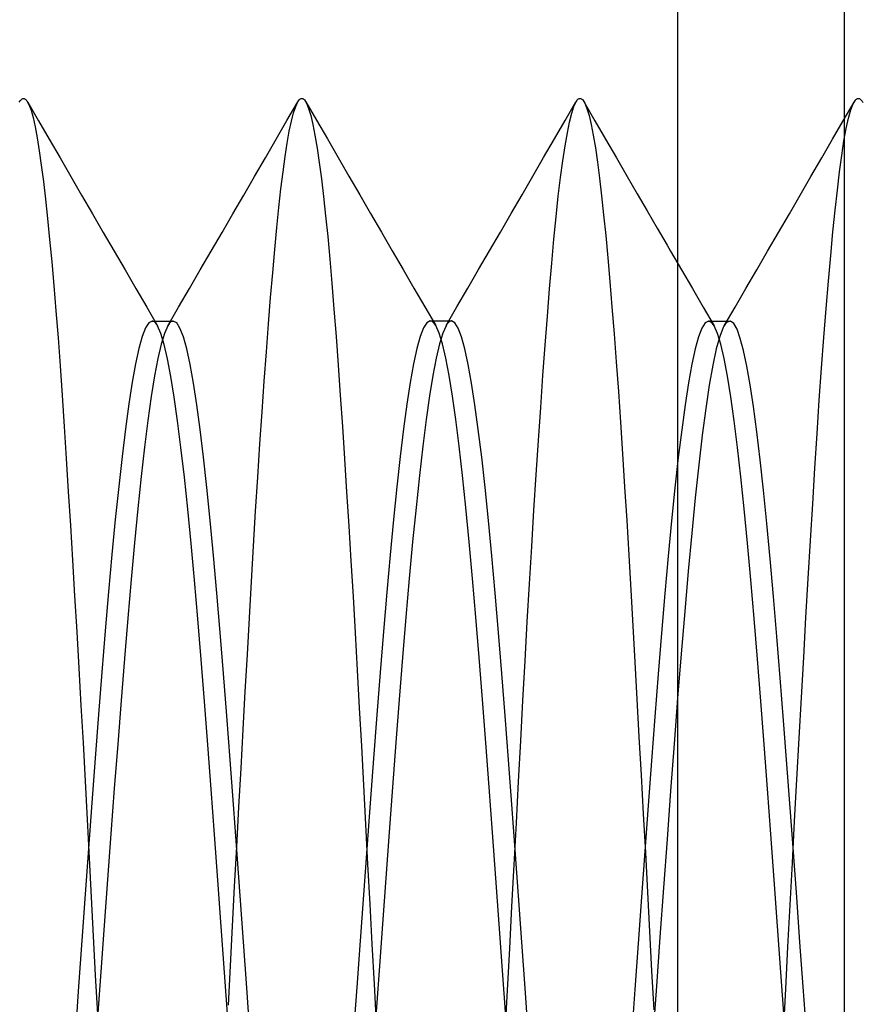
# Model space of a CAD drawing. Header units: millimetres. Extents: x 0 to 93, y 0 to 191.
# Tile 119 of 148: x 88.22 to 89.73, y 157.92 to 159.69. Entities that reach past the tile are written whole.
import ezdxf

# ---------------------------------------------------------------- set-up
doc = ezdxf.new("R2010")
doc.units = ezdxf.units.MM
doc.layers.add('MAIN-2', color=7, linetype='Continuous')

msp = doc.modelspace()

# ---------------------------------------------------------------- linework, layer by layer
at = {"layer": 'MAIN-2'}
for p, q in [((89.4, 185), (89.4, 14.7)), ((89.7, 160.85), (89.7, 155.25)), ((88.2174, 159.543), (88.2187, 159.5451)), ((88.2187, 159.5451), (88.2199, 159.5467)), ((88.2199, 159.5467), (88.2212, 159.548)), ((88.2212, 159.548), (88.2224, 159.5489)), ((88.2224, 159.5489), (88.2237, 159.5494)), ((88.2237, 159.5494), (88.225, 159.5496)), ((88.225, 159.5496), (88.226, 159.5495)), ((88.226, 159.5495), (88.227, 159.5492)), ((88.227, 159.5492), (88.228, 159.5486)), ((88.228, 159.5486), (88.229, 159.5478)), ((88.229, 159.5478), (88.23, 159.5468)), ((88.23, 159.5468), (88.231, 159.5456)), ((88.231, 159.5456), (88.2348, 159.5389)), ((88.2325, 159.5431), (88.2519, 159.5097)), ((88.6984, 159.5099), (88.7179, 159.5434)), ((88.7141, 159.5353), (88.7179, 159.5434)), ((88.7179, 159.5434), (88.7191, 159.5454)), ((88.7191, 159.5454), (88.7203, 159.5469)), ((88.7203, 159.5469), (88.7215, 159.5482)), ((88.7215, 159.5482), (88.7227, 159.549)), ((88.7227, 159.549), (88.7239, 159.5496)), ((88.7239, 159.5496), (88.7251, 159.5498)), ((88.7251, 159.5498), (88.7259, 159.5497)), ((88.7259, 159.5497), (88.7267, 159.5495)), ((88.7267, 159.5495), (88.7275, 159.5492)), ((88.7275, 159.5492), (88.7283, 159.5486)), ((88.7283, 159.5486), (88.7291, 159.548)), ((88.7291, 159.548), (88.7299, 159.5471)), ((88.7299, 159.5471), (88.7336, 159.5412)), ((88.7322, 159.5438), (88.7516, 159.5104)), ((88.7336, 159.5412), (88.7374, 159.5318)), ((89.1984, 159.5101), (89.2177, 159.5435)), ((89.2141, 159.5354), (89.2179, 159.5438)), ((89.2179, 159.5438), (89.2191, 159.5456)), ((89.2191, 159.5456), (89.2202, 159.5471)), ((89.2202, 159.5471), (89.2214, 159.5483)), ((89.2214, 159.5483), (89.2225, 159.5491)), ((89.2225, 159.5491), (89.2237, 159.5496)), ((89.2237, 159.5496), (89.2248, 159.5498)), ((89.2248, 159.5498), (89.2257, 159.5497)), ((89.2257, 159.5497), (89.2265, 159.5495)), ((89.2265, 159.5495), (89.2273, 159.5491)), ((89.2273, 159.5491), (89.2281, 159.5485)), ((89.2281, 159.5485), (89.2289, 159.5478)), ((89.2289, 159.5478), (89.2298, 159.5469)), ((89.2298, 159.5469), (89.2336, 159.5409)), ((89.2323, 159.5432), (89.2517, 159.5097)), ((89.2336, 159.5409), (89.2374, 159.5315)), ((89.6982, 159.5097), (89.7176, 159.5431)), ((89.7118, 159.5291), (89.7159, 159.5398)), ((89.7159, 159.5398), (89.72, 159.5466)), ((89.72, 159.5466), (89.7209, 159.5476)), ((89.7209, 159.5476), (89.7217, 159.5483)), ((89.7217, 159.5483), (89.7225, 159.5489)), ((89.7225, 159.5489), (89.7234, 159.5493)), ((89.7234, 159.5493), (89.7242, 159.5496)), ((89.7242, 159.5496), (89.7251, 159.5497)), ((89.7251, 159.5497), (89.7264, 159.5495)), ((89.7264, 159.5495), (89.7278, 159.5489)), ((89.7278, 159.5489), (89.7291, 159.5479)), ((89.7291, 159.5479), (89.7304, 159.5464)), ((89.7304, 159.5464), (89.7318, 159.5446)), ((89.7318, 159.5446), (89.7331, 159.5423)), ((88.2348, 159.5389), (88.2386, 159.5288)), ((88.2386, 159.5288), (88.2423, 159.5155)), ((88.7064, 159.509), (88.7103, 159.5238)), ((88.7103, 159.5238), (88.7141, 159.5353)), ((88.7374, 159.5318), (88.7411, 159.519)), ((89.2063, 159.5073), (89.2102, 159.5232)), ((89.2102, 159.5232), (89.2141, 159.5354)), ((89.2374, 159.5315), (89.2412, 159.5188)), ((89.7076, 159.5144), (89.7118, 159.5291)), ((88.2423, 159.5155), (88.246, 159.4988)), ((88.2519, 159.5097), (88.2712, 159.4763)), ((88.679, 159.4764), (88.6984, 159.5099)), ((88.7026, 159.4909), (88.7064, 159.509)), ((88.7411, 159.519), (88.7449, 159.5029)), ((88.7516, 159.5104), (88.771, 159.477)), ((89.179, 159.4768), (89.1984, 159.5101)), ((89.2023, 159.4878), (89.2063, 159.5073)), ((89.2412, 159.5188), (89.2451, 159.5027)), ((89.2517, 159.5097), (89.2711, 159.4763)), ((89.6789, 159.4763), (89.6982, 159.5097)), ((89.7035, 159.4958), (89.7076, 159.5144)), ((88.246, 159.4988), (88.2496, 159.4789)), ((88.6988, 159.4696), (88.7026, 159.4909)), ((88.7449, 159.5029), (88.7487, 159.4834)), ((89.1982, 159.4646), (89.2023, 159.4878)), ((89.2451, 159.5027), (89.2489, 159.4834)), ((89.6994, 159.4734), (89.7035, 159.4958)), ((88.2496, 159.4789), (88.2533, 159.4558)), ((88.2712, 159.4763), (88.2906, 159.4429)), ((88.6596, 159.4429), (88.679, 159.4764)), ((88.695, 159.4452), (88.6988, 159.4696)), ((88.7487, 159.4834), (88.7525, 159.4606)), ((88.771, 159.477), (88.7904, 159.4435)), ((89.1597, 159.4434), (89.179, 159.4768)), ((89.2489, 159.4834), (89.2527, 159.4609)), ((89.2711, 159.4763), (89.2905, 159.4428)), ((89.6595, 159.4429), (89.6789, 159.4763)), ((89.6954, 159.4474), (89.6994, 159.4734)), ((88.2533, 159.4558), (88.257, 159.4297)), ((88.7525, 159.4606), (88.7564, 159.4346)), ((89.1942, 159.4378), (89.1982, 159.4646)), ((89.2527, 159.4609), (89.2564, 159.4352)), ((88.2906, 159.4429), (88.31, 159.4095)), ((88.6402, 159.4095), (88.6596, 159.4429)), ((88.6913, 159.4177), (88.695, 159.4452)), ((88.7564, 159.4346), (88.7603, 159.4054)), ((88.7904, 159.4435), (88.8097, 159.4101)), ((89.1403, 159.41), (89.1597, 159.4434)), ((89.1901, 159.4075), (89.1942, 159.4378)), ((89.2564, 159.4352), (89.2601, 159.4064)), ((89.2905, 159.4428), (89.3099, 159.4094)), ((89.6401, 159.4095), (89.6595, 159.4429)), ((89.6915, 159.4179), (89.6954, 159.4474)), ((88.257, 159.4297), (88.2607, 159.4005)), ((88.6876, 159.3872), (88.6913, 159.4177)), ((89.6875, 159.3851), (89.6915, 159.4179)), ((88.2607, 159.4005), (88.2645, 159.3685)), ((88.31, 159.4095), (88.3295, 159.376)), ((88.6207, 159.3759), (88.6402, 159.4095)), ((88.7603, 159.4054), (88.7641, 159.3734)), ((88.8097, 159.4101), (88.8292, 159.3766)), ((89.1209, 159.3765), (89.1403, 159.41)), ((89.186, 159.3739), (89.1901, 159.4075)), ((89.2601, 159.4064), (89.2638, 159.3748)), ((89.3099, 159.4094), (89.3278, 159.3785)), ((89.6206, 159.376), (89.6401, 159.4095)), ((88.6839, 159.3538), (88.6876, 159.3872)), ((89.6836, 159.3491), (89.6875, 159.3851)), ((88.2645, 159.3685), (88.2682, 159.3338)), ((88.3295, 159.376), (88.3489, 159.3425)), ((88.6012, 159.3424), (88.6207, 159.3759)), ((88.7641, 159.3734), (88.7679, 159.3388)), ((88.8292, 159.3766), (88.8487, 159.3431)), ((89.1014, 159.343), (89.1209, 159.3765)), ((89.182, 159.3369), (89.186, 159.3739)), ((89.2638, 159.3748), (89.2675, 159.3403)), ((89.3278, 159.3785), (89.3457, 159.3477)), ((89.6012, 159.3425), (89.6206, 159.376)), ((88.6803, 159.3176), (88.6839, 159.3538)), ((89.3457, 159.3477), (89.3636, 159.3169)), ((89.6796, 159.3098), (89.6836, 159.3491)), ((88.2682, 159.3338), (88.272, 159.2964)), ((88.3489, 159.3425), (88.3684, 159.3089)), ((88.5817, 159.3089), (88.6012, 159.3424)), ((88.7679, 159.3388), (88.7717, 159.3014)), ((88.8487, 159.3431), (88.8681, 159.3095)), ((89.0819, 159.3094), (89.1014, 159.343)), ((89.178, 159.2969), (89.182, 159.3369)), ((89.2675, 159.3403), (89.2712, 159.3032)), ((89.5817, 159.3089), (89.6012, 159.3425)), ((88.6766, 159.2785), (88.6803, 159.3176)), ((88.8681, 159.3095), (88.8876, 159.276)), ((89.0624, 159.2758), (89.0819, 159.3094)), ((89.3636, 159.3169), (89.3816, 159.286)), ((89.6756, 159.2673), (89.6796, 159.3098)), ((88.272, 159.2964), (88.2758, 159.2563)), ((88.3684, 159.3089), (88.3879, 159.2754)), ((88.5622, 159.2753), (88.5817, 159.3089)), ((88.7717, 159.3014), (88.7754, 159.2611)), ((89.1741, 159.2538), (89.178, 159.2969)), ((89.2712, 159.3032), (89.2748, 159.2633)), ((89.5622, 159.2753), (89.5817, 159.3089)), ((88.3879, 159.2754), (88.4074, 159.2418)), ((88.5427, 159.2418), (88.5622, 159.2753)), ((88.6729, 159.2366), (88.6766, 159.2785)), ((88.8876, 159.276), (88.9071, 159.2424)), ((89.0429, 159.2423), (89.0624, 159.2758)), ((89.3816, 159.286), (89.3878, 159.2752)), ((89.3878, 159.2752), (89.4074, 159.2417)), ((89.5426, 159.2417), (89.5622, 159.2753)), ((88.2758, 159.2563), (88.2795, 159.2135)), ((88.7754, 159.2611), (88.7792, 159.2177)), ((89.2748, 159.2633), (89.2786, 159.2206)), ((89.6715, 159.2214), (89.6756, 159.2673)), ((88.4074, 159.2418), (88.4269, 159.2083)), ((88.5232, 159.2082), (88.5427, 159.2418)), ((88.9071, 159.2424), (88.9266, 159.2088)), ((89.0234, 159.2087), (89.0429, 159.2423)), ((89.1702, 159.2077), (89.1741, 159.2538)), ((89.4074, 159.2417), (89.4269, 159.2081)), ((89.5231, 159.2082), (89.5426, 159.2417)), ((88.6691, 159.192), (88.6729, 159.2366)), ((89.6673, 159.1723), (89.6715, 159.2214)), ((88.2795, 159.2135), (88.2833, 159.1679)), ((88.4269, 159.2083), (88.4464, 159.1747)), ((88.5037, 159.1746), (88.5232, 159.2082)), ((88.7792, 159.2177), (88.7829, 159.1713)), ((88.9266, 159.2088), (88.9462, 159.1752)), ((89.0039, 159.1751), (89.0234, 159.2087)), ((89.1663, 159.1586), (89.1702, 159.2077)), ((89.2786, 159.2206), (89.2824, 159.1752)), ((89.4269, 159.2081), (89.4464, 159.1745)), ((89.5036, 159.1746), (89.5231, 159.2082)), ((88.6653, 159.1446), (88.6691, 159.192)), ((88.2833, 159.1679), (88.287, 159.1198)), ((88.4464, 159.1747), (88.466, 159.1411)), ((88.4841, 159.141), (88.5037, 159.1746)), ((88.7829, 159.1713), (88.7866, 159.1221)), ((88.9462, 159.1752), (88.9657, 159.1417)), ((88.9843, 159.1415), (89.0039, 159.1751)), ((89.2824, 159.1752), (89.2862, 159.1271)), ((89.4464, 159.1745), (89.466, 159.1409)), ((89.484, 159.141), (89.5036, 159.1746)), ((89.6632, 159.1201), (89.6673, 159.1723)), ((88.956, 159.15), (88.95, 159.1468)), ((88.9576, 159.1497), (88.956, 159.15)), ((88.956, 159.15), (88.9592, 159.15)), ((88.9592, 159.15), (88.9624, 159.15)), ((88.9624, 159.15), (88.9655, 159.15)), ((88.9655, 159.15), (88.9687, 159.15)), ((88.9687, 159.15), (88.9719, 159.15)), ((88.9719, 159.15), (88.9751, 159.15)), ((88.9751, 159.15), (88.9783, 159.15)), ((88.9783, 159.15), (88.9815, 159.15)), ((88.9815, 159.15), (88.9846, 159.15)), ((88.9846, 159.15), (88.9878, 159.15)), ((88.9878, 159.15), (88.991, 159.15)), ((88.991, 159.15), (88.9942, 159.15)), ((88.9942, 159.15), (88.9926, 159.1497)), ((89.0002, 159.1468), (88.9942, 159.15)), ((89.1624, 159.1067), (89.1663, 159.1586)), ((88.444, 159.1373), (88.438, 159.122)), ((88.45, 159.1465), (88.444, 159.1373)), ((88.456, 159.1496), (88.45, 159.1465)), ((88.4576, 159.1494), (88.456, 159.1496)), ((88.456, 159.1496), (88.4592, 159.1496)), ((88.4593, 159.1487), (88.4576, 159.1494)), ((88.4592, 159.1496), (88.4624, 159.1496)), ((88.461, 159.1475), (88.4593, 159.1487)), ((88.4626, 159.1458), (88.461, 159.1475)), ((88.4624, 159.1496), (88.4656, 159.1496)), ((88.4643, 159.1437), (88.4626, 159.1458)), ((88.466, 159.1411), (88.4643, 159.1437)), ((88.4656, 159.1496), (88.4688, 159.1496)), ((88.472, 159.1276), (88.466, 159.1411)), ((88.4688, 159.1496), (88.4719, 159.1496)), ((88.4719, 159.1496), (88.4751, 159.1496)), ((88.4751, 159.1496), (88.4783, 159.1496)), ((88.4842, 159.141), (88.4782, 159.1276)), ((88.4783, 159.1496), (88.4815, 159.1496)), ((88.4815, 159.1496), (88.4847, 159.1496)), ((88.4859, 159.1436), (88.4842, 159.141)), ((88.4847, 159.1496), (88.4878, 159.1496)), ((88.4875, 159.1458), (88.4859, 159.1436)), ((88.4892, 159.1475), (88.4875, 159.1458)), ((88.4878, 159.1496), (88.491, 159.1496)), ((88.4909, 159.1487), (88.4892, 159.1475)), ((88.4926, 159.1494), (88.4909, 159.1487)), ((88.491, 159.1496), (88.4942, 159.1496)), ((88.4942, 159.1496), (88.4926, 159.1494)), ((88.5003, 159.1465), (88.4942, 159.1496)), ((88.5062, 159.1372), (88.5003, 159.1465)), ((88.5123, 159.1217), (88.5062, 159.1372)), ((88.6614, 159.0945), (88.6653, 159.1446)), ((88.944, 159.1374), (88.938, 159.1218)), ((88.95, 159.1468), (88.944, 159.1374)), ((88.9592, 159.149), (88.9576, 159.1497)), ((88.9608, 159.1479), (88.9592, 159.149)), ((88.9624, 159.1463), (88.9608, 159.1479)), ((88.9641, 159.1442), (88.9624, 159.1463)), ((88.9657, 159.1416), (88.9641, 159.1442)), ((88.9717, 159.1282), (88.9657, 159.1416)), ((88.9844, 159.1414), (88.9784, 159.128)), ((88.986, 159.144), (88.9844, 159.1414)), ((88.9876, 159.1462), (88.986, 159.144)), ((88.9893, 159.1478), (88.9876, 159.1462)), ((88.9909, 159.149), (88.9893, 159.1478)), ((88.9926, 159.1497), (88.9909, 159.149)), ((89.0062, 159.1372), (89.0002, 159.1468)), ((89.0122, 159.1214), (89.0062, 159.1372)), ((89.4438, 159.1372), (89.4378, 159.1217)), ((89.4498, 159.1465), (89.4438, 159.1372)), ((89.4558, 159.1496), (89.4498, 159.1465)), ((89.4575, 159.1493), (89.4558, 159.1496)), ((89.4559, 159.1496), (89.4591, 159.1496)), ((89.4592, 159.1486), (89.4575, 159.1493)), ((89.4591, 159.1496), (89.4623, 159.1496)), ((89.4609, 159.1474), (89.4592, 159.1486)), ((89.4625, 159.1457), (89.4609, 159.1474)), ((89.4623, 159.1496), (89.4655, 159.1496)), ((89.4642, 159.1436), (89.4625, 159.1457)), ((89.4659, 159.1409), (89.4642, 159.1436)), ((89.4655, 159.1496), (89.4686, 159.1496)), ((89.4719, 159.1275), (89.4659, 159.1409)), ((89.4686, 159.1496), (89.4718, 159.1496)), ((89.4718, 159.1496), (89.475, 159.1496)), ((89.475, 159.1496), (89.4782, 159.1496)), ((89.4825, 159.1381), (89.4762, 159.1223)), ((89.4782, 159.1496), (89.4814, 159.1496)), ((89.4814, 159.1496), (89.4846, 159.1496)), ((89.4836, 159.1403), (89.4825, 159.1381)), ((89.4848, 159.1423), (89.4836, 159.1403)), ((89.4846, 159.1496), (89.4877, 159.1496)), ((89.486, 159.1441), (89.4848, 159.1423)), ((89.4872, 159.1456), (89.486, 159.1441)), ((89.4884, 159.1468), (89.4872, 159.1456)), ((89.4877, 159.1496), (89.4909, 159.1496)), ((89.4895, 159.1478), (89.4884, 159.1468)), ((89.4954, 159.1494), (89.4895, 159.1478)), ((89.4909, 159.1496), (89.494, 159.1496)), ((89.5013, 159.1451), (89.4954, 159.1494)), ((89.5072, 159.1349), (89.5013, 159.1451)), ((89.513, 159.1187), (89.5072, 159.1349)), ((88.287, 159.1198), (88.2907, 159.0691)), ((88.438, 159.122), (88.432, 159.1006)), ((88.478, 159.1079), (88.472, 159.1276)), ((88.4782, 159.1276), (88.4722, 159.1082)), ((88.5182, 159.0999), (88.5123, 159.1217)), ((88.7866, 159.1221), (88.7904, 159.0703)), ((88.938, 159.1218), (88.932, 159.1002)), ((88.9777, 159.1087), (88.9717, 159.1282)), ((88.9784, 159.128), (88.9724, 159.1086)), ((89.0182, 159.0996), (89.0122, 159.1214)), ((89.2862, 159.1271), (89.2901, 159.0765)), ((89.4378, 159.1217), (89.4318, 159.1)), ((89.4762, 159.1223), (89.4699, 159.0997)), ((89.4779, 159.108), (89.4719, 159.1275)), ((89.5189, 159.0968), (89.513, 159.1187)), ((89.6591, 159.0651), (89.6632, 159.1201)), ((88.432, 159.1006), (88.426, 159.0732)), ((88.4722, 159.1082), (88.4662, 159.0827)), ((88.484, 159.0821), (88.478, 159.1079)), ((88.5243, 159.072), (88.5182, 159.0999)), ((88.932, 159.1002), (88.926, 159.0728)), ((88.9724, 159.1086), (88.9664, 159.0832)), ((88.9837, 159.0832), (88.9777, 159.1087)), ((89.0242, 159.0719), (89.0182, 159.0996)), ((89.1584, 159.052), (89.1624, 159.1067)), ((89.4318, 159.1), (89.4258, 159.0722)), ((89.4699, 159.0997), (89.4636, 159.0703)), ((89.4839, 159.0824), (89.4779, 159.108)), ((88.4662, 159.0827), (88.4602, 159.0513)), ((88.49, 159.0504), (88.484, 159.0821)), ((88.6575, 159.0418), (88.6614, 159.0945)), ((88.9664, 159.0832), (88.9604, 159.052)), ((88.9897, 159.052), (88.9837, 159.0832)), ((89.4899, 159.0508), (89.4839, 159.0824)), ((89.5248, 159.0689), (89.5189, 159.0968)), ((88.2907, 159.0691), (88.2944, 159.016)), ((88.426, 159.0732), (88.42, 159.0399)), ((88.5303, 159.0384), (88.5243, 159.072)), ((88.7904, 159.0703), (88.7942, 159.0164)), ((88.926, 159.0728), (88.92, 159.0396)), ((89.0303, 159.0384), (89.0242, 159.0719)), ((89.2901, 159.0765), (89.2939, 159.0235)), ((89.4258, 159.0722), (89.4198, 159.0385)), ((89.4636, 159.0703), (89.4573, 159.0345)), ((89.5307, 159.0354), (89.5248, 159.0689)), ((89.655, 159.0075), (89.6591, 159.0651)), ((88.4602, 159.0513), (88.4542, 159.014)), ((88.496, 159.0131), (88.49, 159.0504)), ((88.9604, 159.052), (88.9544, 159.0152)), ((88.9957, 159.0151), (88.9897, 159.052)), ((89.1544, 158.9946), (89.1584, 159.052)), ((89.4959, 159.0134), (89.4899, 159.0508)), ((88.42, 159.0399), (88.414, 159.0008)), ((88.5363, 158.9992), (88.5303, 159.0384)), ((88.6536, 158.9865), (88.6575, 159.0418)), ((88.92, 159.0396), (88.9139, 159.0007)), ((89.0363, 158.9994), (89.0303, 159.0384)), ((89.4198, 159.0385), (89.4137, 158.9992)), ((89.4573, 159.0345), (89.451, 158.9925)), ((89.5366, 158.996), (89.5307, 159.0354)), ((88.2944, 159.016), (88.2981, 158.9606)), ((88.4542, 159.014), (88.4482, 158.9712)), ((88.502, 158.9703), (88.496, 159.0131)), ((88.7942, 159.0164), (88.798, 158.9603)), ((88.9544, 159.0152), (88.9483, 158.9728)), ((89.0017, 158.9727), (88.9957, 159.0151)), ((89.2939, 159.0235), (89.2977, 158.9682)), ((89.5019, 158.9706), (89.4959, 159.0134)), ((88.414, 159.0008), (88.408, 158.9563)), ((88.5423, 158.9547), (88.5363, 158.9992)), ((88.9139, 159.0007), (88.9079, 158.9563)), ((89.0423, 158.955), (89.0363, 158.9994)), ((89.1504, 158.935), (89.1544, 158.9946)), ((89.4137, 158.9992), (89.4077, 158.9545)), ((89.451, 158.9925), (89.4447, 158.9446)), ((89.5426, 158.951), (89.5366, 158.996)), ((89.651, 158.9475), (89.655, 159.0075)), ((88.6497, 158.929), (88.6536, 158.9865)), ((88.2981, 158.9606), (88.3018, 158.903)), ((88.408, 158.9563), (88.402, 158.9067)), ((88.4482, 158.9712), (88.4422, 158.9232)), ((88.508, 158.9224), (88.502, 158.9703)), ((88.798, 158.9603), (88.8019, 158.9024)), ((88.9079, 158.9563), (88.9019, 158.9067)), ((88.9483, 158.9728), (88.9424, 158.925)), ((89.0077, 158.9251), (89.0017, 158.9727)), ((89.2977, 158.9682), (89.3015, 158.911)), ((89.5079, 158.9227), (89.5019, 158.9706)), ((88.5483, 158.9051), (88.5423, 158.9547)), ((89.0483, 158.9054), (89.0423, 158.955)), ((89.4077, 158.9545), (89.4017, 158.9047)), ((89.4447, 158.9446), (89.4384, 158.8912)), ((89.5487, 158.9007), (89.5426, 158.951)), ((89.647, 158.8854), (89.651, 158.9475)), ((88.4422, 158.9232), (88.4362, 158.8704)), ((88.514, 158.8696), (88.508, 158.9224)), ((88.6459, 158.8696), (88.6497, 158.929)), ((88.9424, 158.925), (88.9363, 158.8722)), ((89.0137, 158.8723), (89.0077, 158.9251)), ((89.1464, 158.8733), (89.1504, 158.935)), ((89.5139, 158.8698), (89.5079, 158.9227)), ((88.3018, 158.903), (88.3055, 158.8436)), ((88.402, 158.9067), (88.396, 158.8523)), ((88.5543, 158.8507), (88.5483, 158.9051)), ((88.8019, 158.9024), (88.8057, 158.8428)), ((88.9019, 158.9067), (88.8959, 158.8522)), ((89.0543, 158.8508), (89.0483, 158.9054)), ((89.3015, 158.911), (89.3052, 158.852)), ((89.4017, 158.9047), (89.3957, 158.8501)), ((89.4384, 158.8912), (89.4321, 158.8324)), ((89.5547, 158.8457), (89.5487, 158.9007)), ((89.6431, 158.8213), (89.647, 158.8854)), ((88.4362, 158.8704), (88.4302, 158.8129)), ((88.52, 158.8121), (88.514, 158.8696)), ((88.6421, 158.8083), (88.6459, 158.8696)), ((88.9363, 158.8722), (88.9303, 158.8148)), ((89.0197, 158.8148), (89.0137, 158.8723)), ((89.1423, 158.8098), (89.1464, 158.8733)), ((89.5199, 158.8124), (89.5139, 158.8698)), ((88.396, 158.8523), (88.39, 158.7935)), ((88.5603, 158.7917), (88.5543, 158.8507)), ((88.8959, 158.8522), (88.8899, 158.7931)), ((89.0603, 158.7915), (89.0543, 158.8508)), ((89.3052, 158.852), (89.3089, 158.7914)), ((89.3957, 158.8501), (89.3897, 158.791)), ((88.3055, 158.8436), (88.3093, 158.7826)), ((88.8057, 158.8428), (88.8096, 158.7816)), ((89.4321, 158.8324), (89.4257, 158.7687)), ((89.5607, 158.7861), (89.5547, 158.8457)), ((88.9303, 158.8148), (88.9243, 158.753)), ((89.0257, 158.753), (89.0197, 158.8148)), ((89.6391, 158.7553), (89.6431, 158.8213)), ((88.4302, 158.8129), (88.4242, 158.7512)), ((88.526, 158.7503), (88.52, 158.8121)), ((88.6384, 158.7456), (88.6421, 158.8083)), ((89.1383, 158.7445), (89.1423, 158.8098)), ((89.5259, 158.7506), (89.5199, 158.8124)), ((88.3093, 158.7826), (88.3131, 158.7201)), ((88.39, 158.7935), (88.384, 158.7304)), ((88.5663, 158.7284), (88.5603, 158.7917)), ((88.8096, 158.7816), (88.8134, 158.7189)), ((88.8899, 158.7931), (88.8839, 158.7298)), ((89.0663, 158.7281), (89.0603, 158.7915)), ((89.3089, 158.7914), (89.3126, 158.7295)), ((89.3897, 158.791), (89.3837, 158.7276)), ((89.5667, 158.7224), (89.5607, 158.7861)), ((89.4257, 158.7687), (89.4194, 158.7003)), ((88.4242, 158.7512), (88.4182, 158.6855)), ((88.532, 158.6843), (88.526, 158.7503)), ((88.6347, 158.6817), (88.6384, 158.7456)), ((88.9243, 158.753), (88.9183, 158.6873)), ((89.0317, 158.6872), (89.0257, 158.753)), ((89.1343, 158.6776), (89.1383, 158.7445)), ((89.5319, 158.6848), (89.5259, 158.7506)), ((89.6351, 158.6873), (89.6391, 158.7553)), ((88.384, 158.7304), (88.378, 158.6635)), ((88.5723, 158.6612), (88.5663, 158.7284)), ((88.8839, 158.7298), (88.8779, 158.6628)), ((89.0723, 158.6609), (89.0663, 158.7281)), ((89.3126, 158.7295), (89.3162, 158.6663)), ((89.3837, 158.7276), (89.3777, 158.6602)), ((88.3131, 158.7201), (88.3169, 158.6564)), ((88.8134, 158.7189), (88.8172, 158.6549)), ((89.5727, 158.6547), (89.5667, 158.7224)), ((89.4194, 158.7003), (89.4131, 158.6278)), ((88.4182, 158.6855), (88.4122, 158.6161)), ((88.538, 158.6147), (88.532, 158.6843)), ((88.631, 158.6168), (88.6347, 158.6817)), ((88.9183, 158.6873), (88.9123, 158.618)), ((89.0377, 158.6178), (89.0317, 158.6872)), ((89.1303, 158.6092), (89.1343, 158.6776)), ((89.5379, 158.6153), (89.5319, 158.6848)), ((89.6311, 158.6175), (89.6351, 158.6873)), ((88.3169, 158.6564), (88.3206, 158.5917)), ((88.378, 158.6635), (88.372, 158.593)), ((88.5783, 158.5905), (88.5723, 158.6612)), ((88.8172, 158.6549), (88.8209, 158.5895)), ((88.8779, 158.6628), (88.8719, 158.5923)), ((89.0783, 158.5903), (89.0723, 158.6609)), ((89.3162, 158.6663), (89.3199, 158.6021)), ((89.3777, 158.6602), (89.3716, 158.5893)), ((89.5788, 158.5834), (89.5727, 158.6547)), ((89.4131, 158.6278), (89.4068, 158.5519)), ((88.4122, 158.6161), (88.4062, 158.5434)), ((88.544, 158.5419), (88.538, 158.6147)), ((88.6273, 158.551), (88.631, 158.6168)), ((88.9123, 158.618), (88.9063, 158.5455)), ((89.0437, 158.5453), (89.0377, 158.6178)), ((89.1264, 158.5394), (89.1303, 158.6092)), ((89.3199, 158.6021), (89.3235, 158.5368)), ((89.5439, 158.5425), (89.5379, 158.6153)), ((89.627, 158.5462), (89.6311, 158.6175)), ((88.3206, 158.5917), (88.3244, 158.526)), ((88.372, 158.593), (88.366, 158.5193)), ((88.5843, 158.5167), (88.5783, 158.5905)), ((88.8209, 158.5895), (88.8246, 158.5229)), ((88.8719, 158.5923), (88.8659, 158.5187)), ((89.0843, 158.5166), (89.0783, 158.5903)), ((89.3716, 158.5893), (89.3656, 158.5153)), ((89.5848, 158.5089), (89.5788, 158.5834)), ((88.6236, 158.4841), (88.6273, 158.551)), ((89.4068, 158.5519), (89.4005, 158.4726)), ((88.4062, 158.5434), (88.4002, 158.4679)), ((88.55, 158.4664), (88.544, 158.5419)), ((88.9063, 158.5455), (88.9003, 158.4702)), ((89.0497, 158.47), (89.0437, 158.5453)), ((89.1225, 158.4682), (89.1264, 158.5394)), ((89.3235, 158.5368), (89.3272, 158.4704)), ((89.5499, 158.467), (89.5439, 158.5425)), ((89.6229, 158.4738), (89.627, 158.5462)), ((88.3244, 158.526), (88.3282, 158.4594)), ((88.366, 158.5193), (88.36, 158.443)), ((88.5903, 158.4403), (88.5843, 158.5167)), ((88.8246, 158.5229), (88.8284, 158.4552)), ((88.8659, 158.5187), (88.8599, 158.4424)), ((89.0903, 158.4403), (89.0843, 158.5166)), ((89.3656, 158.5153), (89.3596, 158.4387)), ((89.5908, 158.4321), (89.5848, 158.5089)), ((88.6198, 158.416), (88.6236, 158.4841)), ((88.4002, 158.4679), (88.3942, 158.39)), ((88.556, 158.3885), (88.55, 158.4664)), ((88.9003, 158.4702), (88.8943, 158.3924)), ((89.0557, 158.3922), (89.0497, 158.47)), ((89.1186, 158.3958), (89.1225, 158.4682)), ((89.3272, 158.4704), (89.331, 158.4028)), ((89.4005, 158.4726), (89.3941, 158.3904)), ((89.5559, 158.3891), (89.5499, 158.467)), ((89.6188, 158.4003), (89.6229, 158.4738)), ((88.3282, 158.4594), (88.3319, 158.3919)), ((88.36, 158.443), (88.354, 158.3644)), ((88.8284, 158.4552), (88.8321, 158.3863)), ((88.5963, 158.3618), (88.5903, 158.4403)), ((88.8599, 158.4424), (88.8539, 158.3639)), ((89.0963, 158.3618), (89.0903, 158.4403)), ((89.3596, 158.4387), (89.3536, 158.3599)), ((89.5968, 158.3539), (89.5908, 158.4321)), ((88.616, 158.3467), (88.6198, 158.416)), ((88.3319, 158.3919), (88.3356, 158.3235)), ((88.3942, 158.39), (88.3882, 158.3102)), ((88.8943, 158.3924), (88.8883, 158.3127)), ((89.0617, 158.3125), (89.0557, 158.3922)), ((89.1147, 158.3224), (89.1186, 158.3958)), ((89.331, 158.4028), (89.3348, 158.334)), ((89.3941, 158.3904), (89.3878, 158.3058)), ((89.6147, 158.3262), (89.6188, 158.4003)), ((88.562, 158.3087), (88.556, 158.3885)), ((88.8321, 158.3863), (88.8358, 158.3163)), ((89.5619, 158.3092), (89.5559, 158.3891)), ((88.354, 158.3644), (88.348, 158.2841)), ((88.6023, 158.2815), (88.5963, 158.3618)), ((88.8539, 158.3639), (88.8479, 158.2835)), ((89.1023, 158.2814), (89.0963, 158.3618)), ((89.3536, 158.3599), (89.3476, 158.2794)), ((88.6121, 158.2764), (88.616, 158.3467)), ((89.6027, 158.2751), (89.5968, 158.3539)), ((88.3356, 158.3235), (88.3393, 158.2544)), ((89.1107, 158.2481), (89.1147, 158.3224)), ((89.3348, 158.334), (89.3386, 158.2644)), ((89.6106, 158.2514), (89.6147, 158.3262)), ((88.3882, 158.3102), (88.3822, 158.2289)), ((88.568, 158.2275), (88.562, 158.3087)), ((88.8358, 158.3163), (88.8395, 158.2456)), ((88.8883, 158.3127), (88.8823, 158.2314)), ((89.0677, 158.2312), (89.0617, 158.3125)), ((89.3878, 158.3058), (89.3814, 158.2193)), ((89.5679, 158.228), (89.5619, 158.3092)), ((88.348, 158.2841), (88.342, 158.2024)), ((88.8479, 158.2835), (88.8419, 158.2018)), ((88.6083, 158.1999), (88.6023, 158.2815)), ((88.6083, 158.2055), (88.6121, 158.2764)), ((89.1083, 158.1997), (89.1023, 158.2814)), ((89.3476, 158.2794), (89.3416, 158.1976)), ((89.6085, 158.1954), (89.6027, 158.2751)), ((88.3393, 158.2544), (88.3429, 158.1849)), ((89.1068, 158.1731), (89.1107, 158.2481)), ((89.3386, 158.2644), (89.3425, 158.1943)), ((89.6066, 158.1763), (89.6106, 158.2514)), ((88.8395, 158.2456), (88.8433, 158.1742)), ((88.8823, 158.2314), (88.8763, 158.1491)), ((89.0737, 158.149), (89.0677, 158.2312)), ((88.3822, 158.2289), (88.3762, 158.1467)), ((88.574, 158.1452), (88.568, 158.2275)), ((89.3814, 158.2193), (89.375, 158.1316)), ((89.5739, 158.1458), (89.5679, 158.228)), ((88.342, 158.2024), (88.336, 158.12)), ((88.6044, 158.1343), (88.6083, 158.2055)), ((88.6143, 158.1174), (88.6083, 158.1999)), ((88.8419, 158.2018), (88.8359, 158.1192)), ((89.1143, 158.1171), (89.1083, 158.1997)), ((89.3416, 158.1976), (89.3356, 158.1149)), ((89.6144, 158.1149), (89.6085, 158.1954)), ((88.3429, 158.1849), (88.3466, 158.1151)), ((89.3425, 158.1943), (89.3462, 158.1238)), ((88.8433, 158.1742), (88.8472, 158.1023)), ((89.1028, 158.0979), (89.1068, 158.1731)), ((89.6027, 158.1009), (89.6066, 158.1763)), ((88.3762, 158.1467), (88.3702, 158.0639)), ((88.58, 158.0624), (88.574, 158.1452)), ((88.8763, 158.1491), (88.8703, 158.0663)), ((89.0797, 158.0661), (89.0737, 158.149)), ((89.5799, 158.063), (89.5739, 158.1458)), ((88.6006, 158.063), (88.6044, 158.1343)), ((89.375, 158.1316), (89.3686, 158.0432)), ((88.336, 158.12), (88.33, 158.0371)), ((88.3466, 158.1151), (88.3502, 158.045)), ((88.6203, 158.0345), (88.6143, 158.1174)), ((88.8359, 158.1192), (88.8299, 158.0363)), ((89.1203, 158.0342), (89.1143, 158.1171)), ((89.3356, 158.1149), (89.3296, 158.0319)), ((89.3462, 158.1238), (89.35, 158.0533)), ((89.6202, 158.0341), (89.6144, 158.1149)), ((88.8472, 158.1023), (88.851, 158.0303)), ((89.0987, 158.0227), (89.1028, 158.0979)), ((89.5987, 158.0254), (89.6027, 158.1009)), ((88.3702, 158.0639), (88.3642, 157.981)), ((88.586, 157.9795), (88.58, 158.0624)), ((88.5968, 157.9918), (88.6006, 158.063)), ((88.8703, 158.0663), (88.8643, 157.9834)), ((89.0857, 157.9831), (89.0797, 158.0661)), ((89.5859, 157.9801), (89.5799, 158.063)), ((88.33, 158.0371), (88.324, 157.9543)), ((88.3502, 158.045), (88.3539, 157.9748)), ((88.8299, 158.0363), (88.8239, 157.9534)), ((89.35, 158.0533), (89.3537, 157.9828)), ((89.3686, 158.0432), (89.3622, 157.9547)), ((88.6263, 157.9517), (88.6203, 158.0345)), ((88.851, 158.0303), (88.8549, 157.9585)), ((89.0946, 157.9479), (89.0987, 158.0227)), ((89.1263, 157.9513), (89.1203, 158.0342)), ((89.3296, 158.0319), (89.3236, 157.949)), ((89.5948, 157.9499), (89.5987, 158.0254)), ((89.6261, 157.9536), (89.6202, 158.0341)), ((88.5931, 157.9208), (88.5968, 157.9918)), ((88.8643, 157.9834), (88.8583, 157.9008)), ((89.0917, 157.9005), (89.0857, 157.9831)), ((89.3537, 157.9828), (89.3574, 157.9125)), ((88.3539, 157.9748), (88.3577, 157.9044)), ((88.3642, 157.981), (88.3582, 157.8986)), ((88.592, 157.897), (88.586, 157.9795)), ((89.5919, 157.8977), (89.5859, 157.9801)), ((88.324, 157.9543), (88.318, 157.8721)), ((88.6323, 157.8695), (88.6263, 157.9517)), ((88.8239, 157.9534), (88.8179, 157.8711)), ((88.8549, 157.9585), (88.8588, 157.8872)), ((89.0906, 157.8736), (89.0946, 157.9479)), ((89.1323, 157.869), (89.1263, 157.9513)), ((89.3236, 157.949), (89.3176, 157.8666)), ((89.3622, 157.9547), (89.3558, 157.8666)), ((89.5908, 157.8747), (89.5948, 157.9499)), ((89.6319, 157.8736), (89.6261, 157.9536))]:
    msp.add_line(p, q, dxfattribs=at)

doc.saveas('drawing.dxf')
